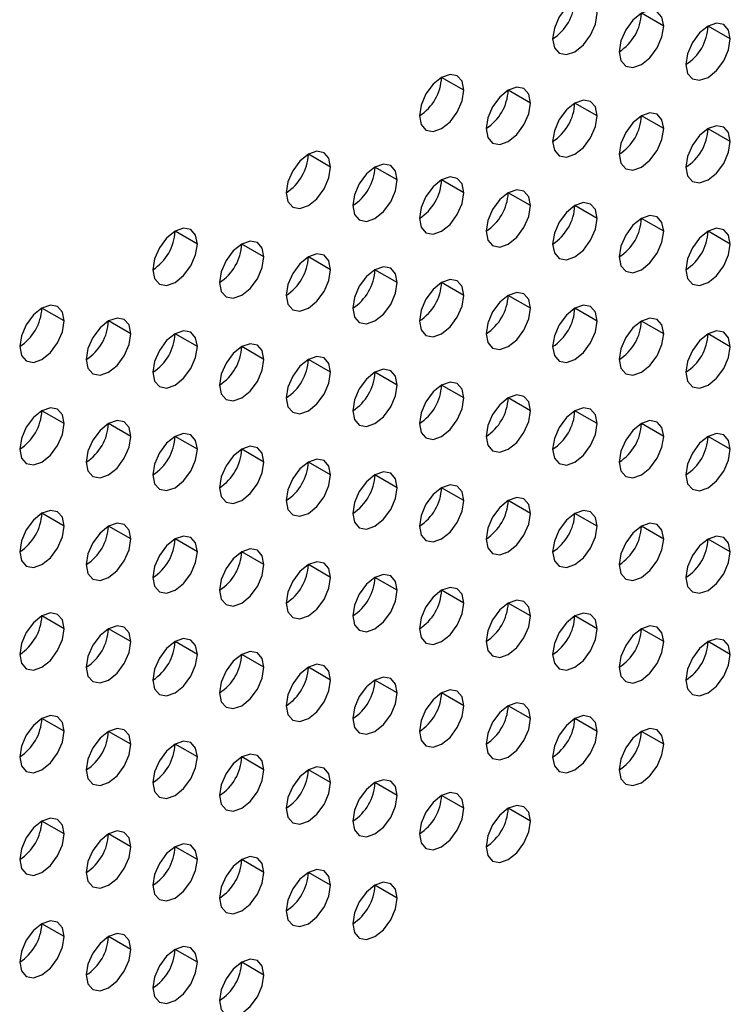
# Model space of a CAD drawing. Header units: millimetres. Extents: x 0 to 1118, y 0 to 864.
# Tile 165 of 256: x 979.61 to 983.38, y 628.57 to 633.79. Entities that reach past the tile are written whole.
import ezdxf

# ---------------------------------------------------------------- set-up
doc = ezdxf.new("R2010")
doc.units = ezdxf.units.MM

msp = doc.modelspace()

# ---------------------------------------------------------------- linework, layer by layer
at = {"color": 7, "linetype": 'Continuous', "lineweight": 25}
for p, q in [((983.0278, 633.7604), (982.9099, 633.8285)), ((983.3813, 633.6924), (983.2635, 633.7604)), ((981.9671, 633.4203), (981.8493, 633.4884)), ((982.3207, 633.3522), (982.2028, 633.4203)), ((982.6742, 633.2842), (982.5564, 633.3522)), ((983.0278, 633.2161), (982.9099, 633.2841)), ((983.3813, 633.148), (983.2635, 633.216)), ((981.26, 633.0121), (981.1422, 633.0802)), ((981.6136, 632.944), (981.4957, 633.0121)), ((981.9671, 632.876), (981.8493, 632.944)), ((982.3207, 632.8079), (982.2028, 632.8759)), ((982.6742, 632.7398), (982.5564, 632.8078)), ((983.0278, 632.6717), (982.9099, 632.7398)), ((980.5529, 632.6039), (980.4351, 632.672)), ((983.3813, 632.6037), (983.2635, 632.6717)), ((980.9065, 632.5358), (980.7886, 632.6039)), ((981.26, 632.4678), (981.1422, 632.5358)), ((981.6136, 632.3997), (981.4957, 632.4677)), ((981.9671, 632.3316), (981.8493, 632.3996)), ((982.3207, 632.2635), (982.2028, 632.3316)), ((979.8458, 632.1957), (979.728, 632.2637)), ((982.6742, 632.1954), (982.5564, 632.2635)), ((980.1994, 632.1276), (980.0815, 632.1957)), ((983.0278, 632.1274), (982.9099, 632.1954)), ((980.5529, 632.0596), (980.4351, 632.1276)), ((983.3813, 632.0593), (983.2635, 632.1273)), ((980.9065, 631.9915), (980.7886, 632.0595)), ((981.26, 631.9234), (981.1422, 631.9914)), ((981.6136, 631.8553), (981.4957, 631.9234)), ((981.9671, 631.7872), (981.8493, 631.8553)), ((982.3207, 631.7192), (982.2028, 631.7872)), ((979.8458, 631.6514), (979.728, 631.7194)), ((982.6742, 631.6511), (982.5564, 631.7191)), ((980.1994, 631.5833), (980.0815, 631.6513)), ((983.0278, 631.583), (982.9099, 631.651)), ((980.5529, 631.5152), (980.4351, 631.5832)), ((983.3813, 631.5149), (983.2635, 631.583)), ((980.9065, 631.4471), (980.7886, 631.5152)), ((981.26, 631.379), (981.1422, 631.4471)), ((981.6136, 631.311), (981.4957, 631.379)), ((981.9671, 631.2429), (981.8493, 631.3109)), ((982.3207, 631.1748), (982.2028, 631.2428)), ((979.8458, 631.107), (979.728, 631.175)), ((982.6742, 631.1067), (982.5564, 631.1748)), ((980.1994, 631.0389), (980.0815, 631.1069)), ((983.0278, 631.0386), (982.9099, 631.1067)), ((980.5529, 630.9708), (980.4351, 631.0389)), ((983.3813, 630.9706), (983.2635, 631.0386)), ((980.9065, 630.9028), (980.7886, 630.9708)), ((981.26, 630.8347), (981.1422, 630.9027)), ((981.6136, 630.7666), (981.4957, 630.8346)), ((981.9671, 630.6985), (981.8493, 630.7666)), ((982.3207, 630.6304), (982.2028, 630.6985)), ((979.8458, 630.5626), (979.728, 630.6307)), ((982.6742, 630.5624), (982.5564, 630.6304)), ((980.1994, 630.4946), (980.0815, 630.5626)), ((983.0278, 630.4943), (982.9099, 630.5623)), ((980.5529, 630.4265), (980.4351, 630.4945)), ((983.3813, 630.4262), (983.2635, 630.4942)), ((980.9065, 630.3584), (980.7886, 630.4264)), ((981.26, 630.2903), (981.1422, 630.3584)), ((981.6136, 630.2222), (981.4957, 630.2903)), ((981.9671, 630.1542), (981.8493, 630.2222)), ((982.3207, 630.0861), (982.2028, 630.1541)), ((979.8458, 630.0183), (979.728, 630.0863)), ((982.6742, 630.018), (982.5564, 630.086)), ((980.1994, 629.9502), (980.0815, 630.0182)), ((983.0278, 629.9499), (982.9099, 630.018)), ((980.5529, 629.8821), (980.4351, 629.9501)), ((980.9065, 629.814), (980.7886, 629.8821)), ((981.26, 629.746), (981.1422, 629.814)), ((981.6136, 629.6779), (981.4957, 629.7459)), ((981.9671, 629.6098), (981.8493, 629.6778)), ((982.3207, 629.5417), (982.2028, 629.6098)), ((979.8458, 629.4739), (979.728, 629.5419)), ((980.1994, 629.4058), (980.0815, 629.4739)), ((980.5529, 629.3378), (980.4351, 629.4058)), ((980.9065, 629.2697), (980.7886, 629.3377)), ((981.26, 629.2016), (981.1422, 629.2696)), ((981.6136, 629.1335), (981.4957, 629.2016)), ((979.8458, 628.9295), (979.728, 628.9976)), ((980.1994, 628.8615), (980.0815, 628.9295)), ((980.5529, 628.7934), (980.4351, 628.8614)), ((980.9065, 628.7253), (980.7886, 628.7933))]:
    msp.add_line(p, q, dxfattribs=at)
at = {"color": 7, "linetype": 'Continuous', "lineweight": 25, "flags": 128}
for points in [[(982.6742, 633.8285), (982.6653, 633.8754), (982.6397, 633.9048), (982.6015, 633.9123), (982.5564, 633.8966), (982.5113, 633.8602), (982.4731, 633.8086), (982.4475, 633.7497), (982.4385, 633.6925)], [(983.0278, 633.7604), (983.0188, 633.8074), (982.9933, 633.8368), (982.955, 633.8442), (982.9099, 633.8285), (982.8648, 633.7921), (982.8266, 633.7405), (982.8011, 633.6816), (982.7921, 633.6244)], [(982.4385, 633.6925), (982.4475, 633.6456), (982.4731, 633.6162), (982.5113, 633.6087), (982.5564, 633.6244), (982.6015, 633.6608), (982.6397, 633.7124), (982.6653, 633.7713), (982.6742, 633.8285)], [(982.7921, 633.6244), (982.8011, 633.5775), (982.8266, 633.5481), (982.8648, 633.5406), (982.9099, 633.5563), (982.955, 633.5927), (982.9933, 633.6443), (983.0188, 633.7032), (983.0278, 633.7604)], [(983.3813, 633.6924), (983.3724, 633.7393), (983.3468, 633.7687), (983.3086, 633.7761), (983.2635, 633.7604), (983.2184, 633.724), (983.1802, 633.6725), (983.1546, 633.6136), (983.1456, 633.5563)], [(983.1456, 633.5563), (983.1546, 633.5094), (983.1802, 633.48), (983.2184, 633.4726), (983.2635, 633.4882), (983.3086, 633.5246), (983.3468, 633.5762), (983.3724, 633.6351), (983.3813, 633.6924)], [(981.9671, 633.4203), (981.9582, 633.4672), (981.9326, 633.4966), (981.8944, 633.5041), (981.8493, 633.4884), (981.8042, 633.452), (981.7659, 633.4004), (981.7404, 633.3415), (981.7314, 633.2843)], [(981.7314, 633.2843), (981.7404, 633.2374), (981.7659, 633.208), (981.8042, 633.2005), (981.8493, 633.2162), (981.8944, 633.2526), (981.9326, 633.3042), (981.9582, 633.3631), (981.9671, 633.4203)], [(982.3207, 633.3522), (982.3117, 633.3991), (982.2862, 633.4285), (982.2479, 633.436), (982.2028, 633.4203), (982.1577, 633.3839), (982.1195, 633.3323), (982.0939, 633.2734), (982.085, 633.2162)], [(982.6742, 633.2842), (982.6653, 633.3311), (982.6397, 633.3605), (982.6015, 633.3679), (982.5564, 633.3522), (982.5113, 633.3158), (982.4731, 633.2643), (982.4475, 633.2054), (982.4385, 633.1481)], [(982.085, 633.2162), (982.0939, 633.1693), (982.1195, 633.1399), (982.1577, 633.1324), (982.2028, 633.1481), (982.2479, 633.1845), (982.2862, 633.2361), (982.3117, 633.295), (982.3207, 633.3522)], [(982.4385, 633.1481), (982.4475, 633.1012), (982.4731, 633.0718), (982.5113, 633.0644), (982.5564, 633.08), (982.6015, 633.1164), (982.6397, 633.168), (982.6653, 633.2269), (982.6742, 633.2842)], [(983.0278, 633.2161), (983.0188, 633.263), (982.9933, 633.2924), (982.955, 633.2998), (982.9099, 633.2841), (982.8648, 633.2478), (982.8266, 633.1962), (982.8011, 633.1373), (982.7921, 633.08)], [(982.7921, 633.08), (982.8011, 633.0331), (982.8266, 633.0037), (982.8648, 632.9963), (982.9099, 633.012), (982.955, 633.0484), (982.9933, 633.0999), (983.0188, 633.1588), (983.0278, 633.2161)], [(983.3813, 633.148), (983.3724, 633.1949), (983.3468, 633.2243), (983.3086, 633.2317), (983.2635, 633.2161), (983.2184, 633.1797), (983.1802, 633.1281), (983.1546, 633.0692), (983.1456, 633.0119)], [(983.1456, 633.0119), (983.1546, 632.965), (983.1802, 632.9356), (983.2184, 632.9282), (983.2635, 632.9439), (983.3086, 632.9803), (983.3468, 633.0319), (983.3724, 633.0908), (983.3813, 633.148)], [(981.26, 633.0121), (981.2511, 633.059), (981.2255, 633.0884), (981.1873, 633.0959), (981.1422, 633.0802), (981.0971, 633.0438), (981.0588, 632.9922), (981.0333, 632.9333), (981.0243, 632.8761)], [(981.0243, 632.8761), (981.0333, 632.8292), (981.0588, 632.7997), (981.0971, 632.7923), (981.1422, 632.808), (981.1873, 632.8444), (981.2255, 632.896), (981.2511, 632.9549), (981.26, 633.0121)], [(981.6136, 632.944), (981.6046, 632.9909), (981.5791, 633.0203), (981.5408, 633.0278), (981.4957, 633.0121), (981.4506, 632.9757), (981.4124, 632.9241), (981.3868, 632.8652), (981.3779, 632.808)], [(981.3779, 632.808), (981.3868, 632.7611), (981.4124, 632.7317), (981.4506, 632.7242), (981.4957, 632.7399), (981.5408, 632.7763), (981.5791, 632.8279), (981.6046, 632.8868), (981.6136, 632.944)], [(981.9671, 632.876), (981.9582, 632.9229), (981.9326, 632.9523), (981.8944, 632.9597), (981.8493, 632.944), (981.8042, 632.9076), (981.7659, 632.8561), (981.7404, 632.7972), (981.7314, 632.7399)], [(982.3207, 632.8079), (982.3117, 632.8548), (982.2862, 632.8842), (982.2479, 632.8916), (982.2028, 632.8759), (982.1577, 632.8395), (982.1195, 632.788), (982.0939, 632.7291), (982.085, 632.6718)], [(981.7314, 632.7399), (981.7404, 632.693), (981.7659, 632.6636), (981.8042, 632.6562), (981.8493, 632.6718), (981.8944, 632.7082), (981.9326, 632.7598), (981.9582, 632.8187), (981.9671, 632.876)], [(982.085, 632.6718), (982.0939, 632.6249), (982.1195, 632.5955), (982.1577, 632.5881), (982.2028, 632.6038), (982.2479, 632.6402), (982.2862, 632.6917), (982.3117, 632.7506), (982.3207, 632.8079)], [(982.6742, 632.7398), (982.6653, 632.7867), (982.6397, 632.8161), (982.6015, 632.8235), (982.5564, 632.8079), (982.5113, 632.7715), (982.4731, 632.7199), (982.4475, 632.661), (982.4385, 632.6037)], [(982.4385, 632.6037), (982.4475, 632.5568), (982.4731, 632.5274), (982.5113, 632.52), (982.5564, 632.5357), (982.6015, 632.5721), (982.6397, 632.6237), (982.6653, 632.6825), (982.6742, 632.7398)], [(983.0278, 632.6717), (983.0188, 632.7186), (982.9933, 632.748), (982.955, 632.7555), (982.9099, 632.7398), (982.8648, 632.7034), (982.8266, 632.6518), (982.8011, 632.5929), (982.7921, 632.5357)], [(980.5529, 632.6039), (980.5439, 632.6508), (980.5184, 632.6802), (980.4802, 632.6876), (980.4351, 632.672), (980.39, 632.6356), (980.3517, 632.584), (980.3262, 632.5251), (980.3172, 632.4678)], [(983.3813, 632.6037), (983.3724, 632.6506), (983.3468, 632.68), (983.3086, 632.6874), (983.2635, 632.6717), (983.2184, 632.6353), (983.1802, 632.5837), (983.1546, 632.5248), (983.1456, 632.4676)], [(982.7921, 632.5357), (982.8011, 632.4888), (982.8266, 632.4594), (982.8648, 632.4519), (982.9099, 632.4676), (982.955, 632.504), (982.9933, 632.5556), (983.0188, 632.6145), (983.0278, 632.6717)], [(980.3172, 632.4678), (980.3262, 632.4209), (980.3517, 632.3915), (980.39, 632.3841), (980.4351, 632.3998), (980.4802, 632.4362), (980.5184, 632.4878), (980.5439, 632.5467), (980.5529, 632.6039)], [(980.9065, 632.5358), (980.8975, 632.5827), (980.8719, 632.6121), (980.8337, 632.6196), (980.7886, 632.6039), (980.7435, 632.5675), (980.7053, 632.5159), (980.6797, 632.457), (980.6708, 632.3998)], [(983.1456, 632.4676), (983.1546, 632.4207), (983.1802, 632.3913), (983.2184, 632.3839), (983.2635, 632.3995), (983.3086, 632.4359), (983.3468, 632.4875), (983.3724, 632.5464), (983.3813, 632.6037)], [(980.6708, 632.3998), (980.6797, 632.3529), (980.7053, 632.3235), (980.7435, 632.316), (980.7886, 632.3317), (980.8337, 632.3681), (980.8719, 632.4197), (980.8975, 632.4786), (980.9065, 632.5358)], [(981.26, 632.4678), (981.2511, 632.5147), (981.2255, 632.5441), (981.1873, 632.5515), (981.1422, 632.5358), (981.0971, 632.4994), (981.0588, 632.4478), (981.0333, 632.3889), (981.0243, 632.3317)], [(981.6136, 632.3997), (981.6046, 632.4466), (981.5791, 632.476), (981.5408, 632.4834), (981.4957, 632.4677), (981.4506, 632.4313), (981.4124, 632.3798), (981.3868, 632.3209), (981.3779, 632.2636)], [(981.0243, 632.3317), (981.0333, 632.2848), (981.0588, 632.2554), (981.0971, 632.248), (981.1422, 632.2636), (981.1873, 632.3), (981.2255, 632.3516), (981.2511, 632.4105), (981.26, 632.4678)], [(981.3779, 632.2636), (981.3868, 632.2167), (981.4124, 632.1873), (981.4506, 632.1799), (981.4957, 632.1956), (981.5408, 632.232), (981.5791, 632.2835), (981.6046, 632.3424), (981.6136, 632.3997)], [(981.9671, 632.3316), (981.9582, 632.3785), (981.9326, 632.4079), (981.8944, 632.4153), (981.8493, 632.3997), (981.8042, 632.3633), (981.7659, 632.3117), (981.7404, 632.2528), (981.7314, 632.1955)], [(981.7314, 632.1955), (981.7404, 632.1486), (981.7659, 632.1192), (981.8042, 632.1118), (981.8493, 632.1275), (981.8944, 632.1639), (981.9326, 632.2154), (981.9582, 632.2743), (981.9671, 632.3316)], [(982.3207, 632.2635), (982.3117, 632.3104), (982.2862, 632.3398), (982.2479, 632.3473), (982.2028, 632.3316), (982.1577, 632.2952), (982.1195, 632.2436), (982.0939, 632.1847), (982.085, 632.1275)], [(979.8458, 632.1957), (979.8368, 632.2426), (979.8113, 632.272), (979.7731, 632.2794), (979.728, 632.2638), (979.6829, 632.2274), (979.6446, 632.1758), (979.6191, 632.1169), (979.6101, 632.0596)], [(982.085, 632.1275), (982.0939, 632.0806), (982.1195, 632.0512), (982.1577, 632.0437), (982.2028, 632.0594), (982.2479, 632.0958), (982.2862, 632.1474), (982.3117, 632.2063), (982.3207, 632.2635)], [(982.6742, 632.1954), (982.6653, 632.2423), (982.6397, 632.2718), (982.6015, 632.2792), (982.5564, 632.2635), (982.5113, 632.2271), (982.4731, 632.1755), (982.4475, 632.1166), (982.4385, 632.0594)], [(980.1994, 632.1276), (980.1904, 632.1745), (980.1648, 632.2039), (980.1266, 632.2114), (980.0815, 632.1957), (980.0364, 632.1593), (979.9982, 632.1077), (979.9726, 632.0488), (979.9637, 631.9916)], [(983.0278, 632.1274), (983.0188, 632.1743), (982.9933, 632.2037), (982.955, 632.2111), (982.9099, 632.1954), (982.8648, 632.159), (982.8266, 632.1075), (982.8011, 632.0486), (982.7921, 631.9913)], [(979.6101, 632.0596), (979.6191, 632.0127), (979.6446, 631.9833), (979.6829, 631.9759), (979.728, 631.9916), (979.7731, 632.028), (979.8113, 632.0796), (979.8368, 632.1385), (979.8458, 632.1957)], [(982.4385, 632.0594), (982.4475, 632.0125), (982.4731, 631.9831), (982.5113, 631.9756), (982.5564, 631.9913), (982.6015, 632.0277), (982.6397, 632.0793), (982.6653, 632.1382), (982.6742, 632.1954)], [(979.9637, 631.9916), (979.9726, 631.9447), (979.9982, 631.9153), (980.0364, 631.9078), (980.0815, 631.9235), (980.1266, 631.9599), (980.1648, 632.0115), (980.1904, 632.0704), (980.1994, 632.1276)], [(980.5529, 632.0596), (980.5439, 632.1065), (980.5184, 632.1359), (980.4802, 632.1433), (980.4351, 632.1276), (980.39, 632.0912), (980.3517, 632.0396), (980.3262, 631.9807), (980.3172, 631.9235)], [(982.7921, 631.9913), (982.8011, 631.9444), (982.8266, 631.915), (982.8648, 631.9076), (982.9099, 631.9232), (982.955, 631.9596), (982.9933, 632.0112), (983.0188, 632.0701), (983.0278, 632.1274)], [(983.3813, 632.0593), (983.3724, 632.1062), (983.3468, 632.1356), (983.3086, 632.143), (983.2635, 632.1273), (983.2184, 632.091), (983.1802, 632.0394), (983.1546, 631.9805), (983.1456, 631.9232)], [(980.3172, 631.9235), (980.3262, 631.8766), (980.3517, 631.8472), (980.39, 631.8398), (980.4351, 631.8554), (980.4802, 631.8918), (980.5184, 631.9434), (980.5439, 632.0023), (980.5529, 632.0596)], [(980.9065, 631.9915), (980.8975, 632.0384), (980.8719, 632.0678), (980.8337, 632.0752), (980.7886, 632.0595), (980.7435, 632.0231), (980.7053, 631.9716), (980.6797, 631.9127), (980.6708, 631.8554)], [(983.1456, 631.9232), (983.1546, 631.8763), (983.1802, 631.8469), (983.2184, 631.8395), (983.2635, 631.8552), (983.3086, 631.8916), (983.3468, 631.9431), (983.3724, 632.002), (983.3813, 632.0593)], [(981.26, 631.9234), (981.2511, 631.9703), (981.2255, 631.9997), (981.1873, 632.0071), (981.1422, 631.9915), (981.0971, 631.9551), (981.0588, 631.9035), (981.0333, 631.8446), (981.0243, 631.7873)], [(980.6708, 631.8554), (980.6797, 631.8085), (980.7053, 631.7791), (980.7435, 631.7717), (980.7886, 631.7874), (980.8337, 631.8237), (980.8719, 631.8753), (980.8975, 631.9342), (980.9065, 631.9915)], [(981.0243, 631.7873), (981.0333, 631.7404), (981.0588, 631.711), (981.0971, 631.7036), (981.1422, 631.7193), (981.1873, 631.7557), (981.2255, 631.8072), (981.2511, 631.8661), (981.26, 631.9234)], [(981.6136, 631.8553), (981.6046, 631.9022), (981.5791, 631.9316), (981.5408, 631.9391), (981.4957, 631.9234), (981.4506, 631.887), (981.4124, 631.8354), (981.3868, 631.7765), (981.3779, 631.7193)], [(981.3779, 631.7193), (981.3868, 631.6724), (981.4124, 631.6429), (981.4506, 631.6355), (981.4957, 631.6512), (981.5408, 631.6876), (981.5791, 631.7392), (981.6046, 631.7981), (981.6136, 631.8553)], [(981.9671, 631.7872), (981.9582, 631.8341), (981.9326, 631.8635), (981.8944, 631.871), (981.8493, 631.8553), (981.8042, 631.8189), (981.7659, 631.7673), (981.7404, 631.7084), (981.7314, 631.6512)], [(982.3207, 631.7192), (982.3117, 631.7661), (982.2862, 631.7955), (982.2479, 631.8029), (982.2028, 631.7872), (982.1577, 631.7508), (982.1195, 631.6993), (982.0939, 631.6404), (982.085, 631.5831)], [(981.7314, 631.6512), (981.7404, 631.6043), (981.7659, 631.5749), (981.8042, 631.5674), (981.8493, 631.5831), (981.8944, 631.6195), (981.9326, 631.6711), (981.9582, 631.73), (981.9671, 631.7872)], [(979.8458, 631.6514), (979.8368, 631.6983), (979.8113, 631.7277), (979.7731, 631.7351), (979.728, 631.7194), (979.6829, 631.683), (979.6446, 631.6314), (979.6191, 631.5725), (979.6101, 631.5153)], [(982.085, 631.5831), (982.0939, 631.5362), (982.1195, 631.5068), (982.1577, 631.4994), (982.2028, 631.515), (982.2479, 631.5514), (982.2862, 631.603), (982.3117, 631.6619), (982.3207, 631.7192)], [(982.6742, 631.6511), (982.6653, 631.698), (982.6397, 631.7274), (982.6015, 631.7348), (982.5564, 631.7191), (982.5113, 631.6827), (982.4731, 631.6312), (982.4475, 631.5723), (982.4385, 631.515)], [(979.6101, 631.5153), (979.6191, 631.4684), (979.6446, 631.439), (979.6829, 631.4316), (979.728, 631.4472), (979.7731, 631.4836), (979.8113, 631.5352), (979.8368, 631.5941), (979.8458, 631.6514)], [(980.1994, 631.5833), (980.1904, 631.6302), (980.1648, 631.6596), (980.1266, 631.667), (980.0815, 631.6513), (980.0364, 631.6149), (979.9982, 631.5634), (979.9726, 631.5045), (979.9637, 631.4472)], [(982.4385, 631.515), (982.4475, 631.4681), (982.4731, 631.4387), (982.5113, 631.4313), (982.5564, 631.447), (982.6015, 631.4834), (982.6397, 631.5349), (982.6653, 631.5938), (982.6742, 631.6511)], [(983.0278, 631.583), (983.0188, 631.6299), (982.9933, 631.6593), (982.955, 631.6667), (982.9099, 631.6511), (982.8648, 631.6147), (982.8266, 631.5631), (982.8011, 631.5042), (982.7921, 631.4469)], [(979.9637, 631.4472), (979.9726, 631.4003), (979.9982, 631.3709), (980.0364, 631.3635), (980.0815, 631.3791), (980.1266, 631.4155), (980.1648, 631.4671), (980.1904, 631.526), (980.1994, 631.5833)], [(980.5529, 631.5152), (980.5439, 631.5621), (980.5184, 631.5915), (980.4802, 631.5989), (980.4351, 631.5833), (980.39, 631.5469), (980.3517, 631.4953), (980.3262, 631.4364), (980.3172, 631.3791)], [(982.7921, 631.4469), (982.8011, 631.4), (982.8266, 631.3706), (982.8648, 631.3632), (982.9099, 631.3789), (982.955, 631.4153), (982.9933, 631.4669), (983.0188, 631.5257), (983.0278, 631.583)], [(983.3813, 631.5149), (983.3724, 631.5618), (983.3468, 631.5912), (983.3086, 631.5987), (983.2635, 631.583), (983.2184, 631.5466), (983.1802, 631.495), (983.1546, 631.4361), (983.1456, 631.3789)], [(980.9065, 631.4471), (980.8975, 631.494), (980.8719, 631.5234), (980.8337, 631.5308), (980.7886, 631.5152), (980.7435, 631.4788), (980.7053, 631.4272), (980.6797, 631.3683), (980.6708, 631.311)], [(980.3172, 631.3791), (980.3262, 631.3322), (980.3517, 631.3028), (980.39, 631.2954), (980.4351, 631.3111), (980.4802, 631.3475), (980.5184, 631.399), (980.5439, 631.4579), (980.5529, 631.5152)], [(983.1456, 631.3789), (983.1546, 631.332), (983.1802, 631.3026), (983.2184, 631.2951), (983.2635, 631.3108), (983.3086, 631.3472), (983.3468, 631.3988), (983.3724, 631.4577), (983.3813, 631.5149)], [(980.6708, 631.311), (980.6797, 631.2641), (980.7053, 631.2347), (980.7435, 631.2273), (980.7886, 631.243), (980.8337, 631.2794), (980.8719, 631.331), (980.8975, 631.3899), (980.9065, 631.4471)], [(981.26, 631.379), (981.2511, 631.4259), (981.2255, 631.4553), (981.1873, 631.4628), (981.1422, 631.4471), (981.0971, 631.4107), (981.0588, 631.3591), (981.0333, 631.3002), (981.0243, 631.243)], [(981.0243, 631.243), (981.0333, 631.1961), (981.0588, 631.1667), (981.0971, 631.1592), (981.1422, 631.1749), (981.1873, 631.2113), (981.2255, 631.2629), (981.2511, 631.3218), (981.26, 631.379)], [(981.6136, 631.311), (981.6046, 631.3579), (981.5791, 631.3873), (981.5408, 631.3947), (981.4957, 631.379), (981.4506, 631.3426), (981.4124, 631.291), (981.3868, 631.2322), (981.3779, 631.1749)], [(981.9671, 631.2429), (981.9582, 631.2898), (981.9326, 631.3192), (981.8944, 631.3266), (981.8493, 631.3109), (981.8042, 631.2745), (981.7659, 631.223), (981.7404, 631.1641), (981.7314, 631.1068)], [(981.3779, 631.1749), (981.3868, 631.128), (981.4124, 631.0986), (981.4506, 631.0912), (981.4957, 631.1068), (981.5408, 631.1432), (981.5791, 631.1948), (981.6046, 631.2537), (981.6136, 631.311)], [(981.7314, 631.1068), (981.7404, 631.0599), (981.7659, 631.0305), (981.8042, 631.0231), (981.8493, 631.0388), (981.8944, 631.0752), (981.9326, 631.1267), (981.9582, 631.1856), (981.9671, 631.2429)], [(982.3207, 631.1748), (982.3117, 631.2217), (982.2862, 631.2511), (982.2479, 631.2585), (982.2028, 631.2429), (982.1577, 631.2065), (982.1195, 631.1549), (982.0939, 631.096), (982.085, 631.0387)], [(979.8458, 631.107), (979.8368, 631.1539), (979.8113, 631.1833), (979.7731, 631.1907), (979.728, 631.175), (979.6829, 631.1387), (979.6446, 631.0871), (979.6191, 631.0282), (979.6101, 630.9709)], [(982.085, 631.0387), (982.0939, 630.9918), (982.1195, 630.9624), (982.1577, 630.955), (982.2028, 630.9707), (982.2479, 631.0071), (982.2862, 631.0586), (982.3117, 631.1175), (982.3207, 631.1748)], [(982.6742, 631.1067), (982.6653, 631.1536), (982.6397, 631.183), (982.6015, 631.1905), (982.5564, 631.1748), (982.5113, 631.1384), (982.4731, 631.0868), (982.4475, 631.0279), (982.4385, 630.9707)], [(980.1994, 631.0389), (980.1904, 631.0858), (980.1648, 631.1152), (980.1266, 631.1226), (980.0815, 631.107), (980.0364, 631.0706), (979.9982, 631.019), (979.9726, 630.9601), (979.9637, 630.9028)], [(983.0278, 631.0386), (983.0188, 631.0855), (982.9933, 631.115), (982.955, 631.1224), (982.9099, 631.1067), (982.8648, 631.0703), (982.8266, 631.0187), (982.8011, 630.9598), (982.7921, 630.9026)], [(979.6101, 630.9709), (979.6191, 630.924), (979.6446, 630.8946), (979.6829, 630.8872), (979.728, 630.9029), (979.7731, 630.9393), (979.8113, 630.9908), (979.8368, 631.0497), (979.8458, 631.107)], [(982.4385, 630.9707), (982.4475, 630.9238), (982.4731, 630.8944), (982.5113, 630.8869), (982.5564, 630.9026), (982.6015, 630.939), (982.6397, 630.9906), (982.6653, 631.0495), (982.6742, 631.1067)], [(979.9637, 630.9028), (979.9726, 630.8559), (979.9982, 630.8265), (980.0364, 630.8191), (980.0815, 630.8348), (980.1266, 630.8712), (980.1648, 630.9228), (980.1904, 630.9817), (980.1994, 631.0389)], [(980.5529, 630.9708), (980.5439, 631.0177), (980.5184, 631.0471), (980.4802, 631.0546), (980.4351, 631.0389), (980.39, 631.0025), (980.3517, 630.9509), (980.3262, 630.892), (980.3172, 630.8348)], [(982.7921, 630.9026), (982.8011, 630.8557), (982.8266, 630.8263), (982.8648, 630.8188), (982.9099, 630.8345), (982.955, 630.8709), (982.9933, 630.9225), (983.0188, 630.9814), (983.0278, 631.0386)], [(983.3813, 630.9706), (983.3724, 631.0175), (983.3468, 631.0469), (983.3086, 631.0543), (983.2635, 631.0386), (983.2184, 631.0022), (983.1802, 630.9507), (983.1546, 630.8918), (983.1456, 630.8345)], [(980.3172, 630.8348), (980.3262, 630.7879), (980.3517, 630.7585), (980.39, 630.751), (980.4351, 630.7667), (980.4802, 630.8031), (980.5184, 630.8547), (980.5439, 630.9136), (980.5529, 630.9708)], [(980.9065, 630.9028), (980.8975, 630.9497), (980.8719, 630.9791), (980.8337, 630.9865), (980.7886, 630.9708), (980.7435, 630.9344), (980.7053, 630.8828), (980.6797, 630.8239), (980.6708, 630.7667)], [(983.1456, 630.8345), (983.1546, 630.7876), (983.1802, 630.7582), (983.2184, 630.7508), (983.2635, 630.7664), (983.3086, 630.8028), (983.3468, 630.8544), (983.3724, 630.9133), (983.3813, 630.9706)], [(981.26, 630.8347), (981.2511, 630.8816), (981.2255, 630.911), (981.1873, 630.9184), (981.1422, 630.9027), (981.0971, 630.8663), (981.0588, 630.8148), (981.0333, 630.7559), (981.0243, 630.6986)], [(980.6708, 630.7667), (980.6797, 630.7198), (980.7053, 630.6904), (980.7435, 630.683), (980.7886, 630.6986), (980.8337, 630.735), (980.8719, 630.7866), (980.8975, 630.8455), (980.9065, 630.9028)], [(981.0243, 630.6986), (981.0333, 630.6517), (981.0588, 630.6223), (981.0971, 630.6149), (981.1422, 630.6306), (981.1873, 630.6669), (981.2255, 630.7185), (981.2511, 630.7774), (981.26, 630.8347)], [(981.6136, 630.7666), (981.6046, 630.8135), (981.5791, 630.8429), (981.5408, 630.8503), (981.4957, 630.8347), (981.4506, 630.7983), (981.4124, 630.7467), (981.3868, 630.6878), (981.3779, 630.6305)], [(981.3779, 630.6305), (981.3868, 630.5836), (981.4124, 630.5542), (981.4506, 630.5468), (981.4957, 630.5625), (981.5408, 630.5989), (981.5791, 630.6504), (981.6046, 630.7093), (981.6136, 630.7666)], [(981.9671, 630.6985), (981.9582, 630.7454), (981.9326, 630.7748), (981.8944, 630.7823), (981.8493, 630.7666), (981.8042, 630.7302), (981.7659, 630.6786), (981.7404, 630.6197), (981.7314, 630.5625)], [(981.7314, 630.5625), (981.7404, 630.5156), (981.7659, 630.4861), (981.8042, 630.4787), (981.8493, 630.4944), (981.8944, 630.5308), (981.9326, 630.5824), (981.9582, 630.6413), (981.9671, 630.6985)], [(982.3207, 630.6304), (982.3117, 630.6773), (982.2862, 630.7067), (982.2479, 630.7142), (982.2028, 630.6985), (982.1577, 630.6621), (982.1195, 630.6105), (982.0939, 630.5516), (982.085, 630.4944)], [(979.8458, 630.5626), (979.8368, 630.6095), (979.8113, 630.6389), (979.7731, 630.6464), (979.728, 630.6307), (979.6829, 630.5943), (979.6446, 630.5427), (979.6191, 630.4838), (979.6101, 630.4266)], [(982.6742, 630.5624), (982.6653, 630.6093), (982.6397, 630.6387), (982.6015, 630.6461), (982.5564, 630.6304), (982.5113, 630.594), (982.4731, 630.5425), (982.4475, 630.4836), (982.4385, 630.4263)], [(982.085, 630.4944), (982.0939, 630.4475), (982.1195, 630.4181), (982.1577, 630.4106), (982.2028, 630.4263), (982.2479, 630.4627), (982.2862, 630.5143), (982.3117, 630.5732), (982.3207, 630.6304)], [(979.6101, 630.4266), (979.6191, 630.3797), (979.6446, 630.3503), (979.6829, 630.3428), (979.728, 630.3585), (979.7731, 630.3949), (979.8113, 630.4465), (979.8368, 630.5054), (979.8458, 630.5626)], [(980.1994, 630.4946), (980.1904, 630.5415), (980.1648, 630.5709), (980.1266, 630.5783), (980.0815, 630.5626), (980.0364, 630.5262), (979.9982, 630.4746), (979.9726, 630.4157), (979.9637, 630.3585)], [(982.4385, 630.4263), (982.4475, 630.3794), (982.4731, 630.35), (982.5113, 630.3426), (982.5564, 630.3582), (982.6015, 630.3946), (982.6397, 630.4462), (982.6653, 630.5051), (982.6742, 630.5624)], [(983.0278, 630.4943), (983.0188, 630.5412), (982.9933, 630.5706), (982.955, 630.578), (982.9099, 630.5623), (982.8648, 630.5259), (982.8266, 630.4744), (982.8011, 630.4155), (982.7921, 630.3582)], [(979.9637, 630.3585), (979.9726, 630.3116), (979.9982, 630.2822), (980.0364, 630.2748), (980.0815, 630.2904), (980.1266, 630.3268), (980.1648, 630.3784), (980.1904, 630.4373), (980.1994, 630.4946)], [(980.5529, 630.4265), (980.5439, 630.4734), (980.5184, 630.5028), (980.4802, 630.5102), (980.4351, 630.4945), (980.39, 630.4581), (980.3517, 630.4066), (980.3262, 630.3477), (980.3172, 630.2904)], [(982.7921, 630.3582), (982.8011, 630.3113), (982.8266, 630.2819), (982.8648, 630.2745), (982.9099, 630.2902), (982.955, 630.3266), (982.9933, 630.3781), (983.0188, 630.437), (983.0278, 630.4943)], [(983.3813, 630.4262), (983.3724, 630.4731), (983.3468, 630.5025), (983.3086, 630.5099), (983.2635, 630.4943), (983.2184, 630.4579), (983.1802, 630.4063), (983.1546, 630.3474), (983.1456, 630.2901)], [(980.9065, 630.3584), (980.8975, 630.4053), (980.8719, 630.4347), (980.8337, 630.4421), (980.7886, 630.4265), (980.7435, 630.3901), (980.7053, 630.3385), (980.6797, 630.2796), (980.6708, 630.2223)], [(980.3172, 630.2904), (980.3262, 630.2435), (980.3517, 630.2141), (980.39, 630.2067), (980.4351, 630.2223), (980.4802, 630.2587), (980.5184, 630.3103), (980.5439, 630.3692), (980.5529, 630.4265)], [(983.1456, 630.2901), (983.1546, 630.2432), (983.1802, 630.2138), (983.2184, 630.2064), (983.2635, 630.2221), (983.3086, 630.2585), (983.3468, 630.3101), (983.3724, 630.369), (983.3813, 630.4262)], [(980.6708, 630.2223), (980.6797, 630.1754), (980.7053, 630.146), (980.7435, 630.1386), (980.7886, 630.1543), (980.8337, 630.1907), (980.8719, 630.2422), (980.8975, 630.3011), (980.9065, 630.3584)], [(981.26, 630.2903), (981.2511, 630.3372), (981.2255, 630.3666), (981.1873, 630.374), (981.1422, 630.3584), (981.0971, 630.322), (981.0588, 630.2704), (981.0333, 630.2115), (981.0243, 630.1542)], [(981.0243, 630.1542), (981.0333, 630.1073), (981.0588, 630.0779), (981.0971, 630.0705), (981.1422, 630.0862), (981.1873, 630.1226), (981.2255, 630.1742), (981.2511, 630.2331), (981.26, 630.2903)], [(981.6136, 630.2222), (981.6046, 630.2691), (981.5791, 630.2985), (981.5408, 630.306), (981.4957, 630.2903), (981.4506, 630.2539), (981.4124, 630.2023), (981.3868, 630.1434), (981.3779, 630.0862)], [(981.9671, 630.1542), (981.9582, 630.2011), (981.9326, 630.2305), (981.8944, 630.2379), (981.8493, 630.2222), (981.8042, 630.1858), (981.7659, 630.1342), (981.7404, 630.0754), (981.7314, 630.0181)], [(981.3779, 630.0862), (981.3868, 630.0393), (981.4124, 630.0099), (981.4506, 630.0024), (981.4957, 630.0181), (981.5408, 630.0545), (981.5791, 630.1061), (981.6046, 630.165), (981.6136, 630.2222)], [(981.7314, 630.0181), (981.7404, 629.9712), (981.7659, 629.9418), (981.8042, 629.9344), (981.8493, 629.95), (981.8944, 629.9864), (981.9326, 630.038), (981.9582, 630.0969), (981.9671, 630.1542)], [(982.3207, 630.0861), (982.3117, 630.133), (982.2862, 630.1624), (982.2479, 630.1698), (982.2028, 630.1541), (982.1577, 630.1177), (982.1195, 630.0662), (982.0939, 630.0073), (982.085, 629.95)], [(979.8458, 630.0183), (979.8368, 630.0652), (979.8113, 630.0946), (979.7731, 630.102), (979.728, 630.0863), (979.6829, 630.0499), (979.6446, 629.9984), (979.6191, 629.9395), (979.6101, 629.8822)], [(982.085, 629.95), (982.0939, 629.9031), (982.1195, 629.8737), (982.1577, 629.8663), (982.2028, 629.882), (982.2479, 629.9184), (982.2862, 629.9699), (982.3117, 630.0288), (982.3207, 630.0861)], [(982.6742, 630.018), (982.6653, 630.0649), (982.6397, 630.0943), (982.6015, 630.1017), (982.5564, 630.0861), (982.5113, 630.0497), (982.4731, 629.9981), (982.4475, 629.9392), (982.4385, 629.8819)], [(979.6101, 629.8822), (979.6191, 629.8353), (979.6446, 629.8059), (979.6829, 629.7985), (979.728, 629.8141), (979.7731, 629.8505), (979.8113, 629.9021), (979.8368, 629.961), (979.8458, 630.0183)], [(980.1994, 629.9502), (980.1904, 629.9971), (980.1648, 630.0265), (980.1266, 630.0339), (980.0815, 630.0182), (980.0364, 629.9819), (979.9982, 629.9303), (979.9726, 629.8714), (979.9637, 629.8141)], [(982.4385, 629.8819), (982.4475, 629.835), (982.4731, 629.8056), (982.5113, 629.7982), (982.5564, 629.8139), (982.6015, 629.8503), (982.6397, 629.9018), (982.6653, 629.9607), (982.6742, 630.018)], [(983.0278, 629.9499), (983.0188, 629.9968), (982.9933, 630.0262), (982.955, 630.0337), (982.9099, 630.018), (982.8648, 629.9816), (982.8266, 629.93), (982.8011, 629.8711), (982.7921, 629.8139)], [(980.5529, 629.8821), (980.5439, 629.929), (980.5184, 629.9584), (980.4802, 629.9658), (980.4351, 629.9502), (980.39, 629.9138), (980.3517, 629.8622), (980.3262, 629.8033), (980.3172, 629.746)], [(979.9637, 629.8141), (979.9726, 629.7672), (979.9982, 629.7378), (980.0364, 629.7304), (980.0815, 629.7461), (980.1266, 629.7825), (980.1648, 629.834), (980.1904, 629.8929), (980.1994, 629.9502)], [(982.7921, 629.8139), (982.8011, 629.767), (982.8266, 629.7376), (982.8648, 629.7301), (982.9099, 629.7458), (982.955, 629.7822), (982.9933, 629.8338), (983.0188, 629.8927), (983.0278, 629.9499)], [(980.3172, 629.746), (980.3262, 629.6991), (980.3517, 629.6697), (980.39, 629.6623), (980.4351, 629.678), (980.4802, 629.7144), (980.5184, 629.766), (980.5439, 629.8249), (980.5529, 629.8821)], [(980.9065, 629.814), (980.8975, 629.8609), (980.8719, 629.8903), (980.8337, 629.8978), (980.7886, 629.8821), (980.7435, 629.8457), (980.7053, 629.7941), (980.6797, 629.7352), (980.6708, 629.678)], [(980.6708, 629.678), (980.6797, 629.6311), (980.7053, 629.6017), (980.7435, 629.5942), (980.7886, 629.6099), (980.8337, 629.6463), (980.8719, 629.6979), (980.8975, 629.7568), (980.9065, 629.814)], [(981.26, 629.746), (981.2511, 629.7929), (981.2255, 629.8223), (981.1873, 629.8297), (981.1422, 629.814), (981.0971, 629.7776), (981.0588, 629.726), (981.0333, 629.6671), (981.0243, 629.6099)], [(981.6136, 629.6779), (981.6046, 629.7248), (981.5791, 629.7542), (981.5408, 629.7616), (981.4957, 629.7459), (981.4506, 629.7095), (981.4124, 629.658), (981.3868, 629.5991), (981.3779, 629.5418)], [(981.0243, 629.6099), (981.0333, 629.563), (981.0588, 629.5336), (981.0971, 629.5262), (981.1422, 629.5418), (981.1873, 629.5782), (981.2255, 629.6298), (981.2511, 629.6887), (981.26, 629.746)], [(981.3779, 629.5418), (981.3868, 629.4949), (981.4124, 629.4655), (981.4506, 629.4581), (981.4957, 629.4738), (981.5408, 629.5101), (981.5791, 629.5617), (981.6046, 629.6206), (981.6136, 629.6779)], [(981.9671, 629.6098), (981.9582, 629.6567), (981.9326, 629.6861), (981.8944, 629.6935), (981.8493, 629.6779), (981.8042, 629.6415), (981.7659, 629.5899), (981.7404, 629.531), (981.7314, 629.4737)], [(981.7314, 629.4737), (981.7404, 629.4268), (981.7659, 629.3974), (981.8042, 629.39), (981.8493, 629.4057), (981.8944, 629.4421), (981.9326, 629.4936), (981.9582, 629.5525), (981.9671, 629.6098)], [(982.3207, 629.5417), (982.3117, 629.5886), (982.2862, 629.618), (982.2479, 629.6255), (982.2028, 629.6098), (982.1577, 629.5734), (982.1195, 629.5218), (982.0939, 629.4629), (982.085, 629.4057)], [(979.8458, 629.4739), (979.8368, 629.5208), (979.8113, 629.5502), (979.7731, 629.5576), (979.728, 629.542), (979.6829, 629.5056), (979.6446, 629.454), (979.6191, 629.3951), (979.6101, 629.3378)], [(982.085, 629.4057), (982.0939, 629.3588), (982.1195, 629.3294), (982.1577, 629.3219), (982.2028, 629.3376), (982.2479, 629.374), (982.2862, 629.4256), (982.3117, 629.4845), (982.3207, 629.5417)], [(979.6101, 629.3378), (979.6191, 629.2909), (979.6446, 629.2615), (979.6829, 629.2541), (979.728, 629.2698), (979.7731, 629.3062), (979.8113, 629.3578), (979.8368, 629.4167), (979.8458, 629.4739)], [(980.1994, 629.4058), (980.1904, 629.4527), (980.1648, 629.4821), (980.1266, 629.4896), (980.0815, 629.4739), (980.0364, 629.4375), (979.9982, 629.3859), (979.9726, 629.327), (979.9637, 629.2698)], [(979.9637, 629.2698), (979.9726, 629.2229), (979.9982, 629.1935), (980.0364, 629.186), (980.0815, 629.2017), (980.1266, 629.2381), (980.1648, 629.2897), (980.1904, 629.3486), (980.1994, 629.4058)], [(980.5529, 629.3378), (980.5439, 629.3847), (980.5184, 629.4141), (980.4802, 629.4215), (980.4351, 629.4058), (980.39, 629.3694), (980.3517, 629.3178), (980.3262, 629.2589), (980.3172, 629.2017)], [(980.3172, 629.2017), (980.3262, 629.1548), (980.3517, 629.1254), (980.39, 629.118), (980.4351, 629.1336), (980.4802, 629.17), (980.5184, 629.2216), (980.5439, 629.2805), (980.5529, 629.3378)], [(980.9065, 629.2697), (980.8975, 629.3166), (980.8719, 629.346), (980.8337, 629.3534), (980.7886, 629.3377), (980.7435, 629.3013), (980.7053, 629.2498), (980.6797, 629.1909), (980.6708, 629.1336)], [(981.26, 629.2016), (981.2511, 629.2485), (981.2255, 629.2779), (981.1873, 629.2853), (981.1422, 629.2697), (981.0971, 629.2333), (981.0588, 629.1817), (981.0333, 629.1228), (981.0243, 629.0655)], [(980.6708, 629.1336), (980.6797, 629.0867), (980.7053, 629.0573), (980.7435, 629.0499), (980.7886, 629.0656), (980.8337, 629.1019), (980.8719, 629.1535), (980.8975, 629.2124), (980.9065, 629.2697)], [(981.0243, 629.0655), (981.0333, 629.0186), (981.0588, 628.9892), (981.0971, 628.9818), (981.1422, 628.9975), (981.1873, 629.0339), (981.2255, 629.0854), (981.2511, 629.1443), (981.26, 629.2016)], [(981.6136, 629.1335), (981.6046, 629.1804), (981.5791, 629.2098), (981.5408, 629.2173), (981.4957, 629.2016), (981.4506, 629.1652), (981.4124, 629.1136), (981.3868, 629.0547), (981.3779, 628.9975)], [(981.3779, 628.9975), (981.3868, 628.9505), (981.4124, 628.9211), (981.4506, 628.9137), (981.4957, 628.9294), (981.5408, 628.9658), (981.5791, 629.0174), (981.6046, 629.0763), (981.6136, 629.1335)], [(979.8458, 628.9295), (979.8368, 628.9764), (979.8113, 629.0059), (979.7731, 629.0133), (979.728, 628.9976), (979.6829, 628.9612), (979.6446, 628.9096), (979.6191, 628.8507), (979.6101, 628.7935)], [(979.6101, 628.7935), (979.6191, 628.7466), (979.6446, 628.7172), (979.6829, 628.7097), (979.728, 628.7254), (979.7731, 628.7618), (979.8113, 628.8134), (979.8368, 628.8723), (979.8458, 628.9295)], [(980.1994, 628.8615), (980.1904, 628.9084), (980.1648, 628.9378), (980.1266, 628.9452), (980.0815, 628.9295), (980.0364, 628.8931), (979.9982, 628.8416), (979.9726, 628.7827), (979.9637, 628.7254)], [(980.5529, 628.7934), (980.5439, 628.8403), (980.5184, 628.8697), (980.4802, 628.8771), (980.4351, 628.8614), (980.39, 628.8251), (980.3517, 628.7735), (980.3262, 628.7146), (980.3172, 628.6573)], [(979.9637, 628.7254), (979.9726, 628.6785), (979.9982, 628.6491), (980.0364, 628.6417), (980.0815, 628.6573), (980.1266, 628.6937), (980.1648, 628.7453), (980.1904, 628.8042), (980.1994, 628.8615)], [(980.3172, 628.6573), (980.3262, 628.6104), (980.3517, 628.581), (980.39, 628.5736), (980.4351, 628.5893), (980.4802, 628.6257), (980.5184, 628.6772), (980.5439, 628.7361), (980.5529, 628.7934)], [(980.9065, 628.7253), (980.8975, 628.7722), (980.8719, 628.8016), (980.8337, 628.809), (980.7886, 628.7934), (980.7435, 628.757), (980.7053, 628.7054), (980.6797, 628.6465), (980.6708, 628.5892)], [(980.6708, 628.5892), (980.6797, 628.5423), (980.7053, 628.5129), (980.7435, 628.5055), (980.7886, 628.5212), (980.8337, 628.5576), (980.8719, 628.6092), (980.8975, 628.6681), (980.9065, 628.7253)]]:
    msp.add_lwpolyline(points, dxfattribs=at)
at = {"color": 7, "linetype": 'Continuous', "lineweight": 25}
for centre in [(982.3005, 633.9082), (982.6541, 633.8401), (983.0076, 633.772), (981.5934, 633.5), (981.947, 633.4319), (982.3005, 633.3638), (982.6541, 633.2958), (983.0076, 633.2277), (980.8863, 633.0918), (981.2399, 633.0237), (981.5934, 632.9556), (981.947, 632.8876), (982.3005, 632.8195), (982.6541, 632.7514), (980.1792, 632.6836), (983.0076, 632.6833), (980.5327, 632.6155), (980.8863, 632.5474), (981.2399, 632.4794), (981.5934, 632.4113), (981.947, 632.3432), (979.4721, 632.2754), (982.3005, 632.2751), (979.8256, 632.2073), (982.6541, 632.207), (980.1792, 632.1392), (983.0076, 632.139), (980.5327, 632.0712), (980.8863, 632.0031), (981.2399, 631.935), (981.5934, 631.8669), (981.947, 631.7988), (979.4721, 631.731), (982.3005, 631.7308), (979.8256, 631.663), (982.6541, 631.6627), (980.1792, 631.5949), (983.0076, 631.5946), (980.5327, 631.5268), (980.8863, 631.4587), (981.2399, 631.3906), (981.5934, 631.3226), (981.947, 631.2545), (979.4721, 631.1867), (982.3005, 631.1864), (979.8256, 631.1186), (982.6541, 631.1183), (980.1792, 631.0505), (983.0076, 631.0502), (980.5327, 630.9824), (980.8863, 630.9144), (981.2399, 630.8463), (981.5934, 630.7782), (981.947, 630.7101), (979.4721, 630.6423), (982.3005, 630.642), (979.8256, 630.5742), (982.6541, 630.574), (980.1792, 630.5062), (983.0076, 630.5059), (980.5327, 630.4381), (980.8863, 630.37), (981.2399, 630.3019), (981.5934, 630.2338), (981.947, 630.1658), (979.4721, 630.0979), (982.3005, 630.0977), (979.8256, 630.0299), (982.6541, 630.0296), (980.1792, 629.9618), (980.5327, 629.8937), (980.8863, 629.8256), (981.2399, 629.7576), (981.5934, 629.6895), (981.947, 629.6214), (979.4721, 629.5536), (979.8256, 629.4855), (980.1792, 629.4174), (980.5327, 629.3494), (980.8863, 629.2813), (981.2399, 629.2132), (979.4721, 629.0092), (979.8256, 628.9411), (980.1792, 628.8731), (980.5327, 628.805)]:
    msp.add_arc(centre, 0.2561, 302.6055, 357.3945, dxfattribs=at)

doc.saveas('drawing.dxf')
